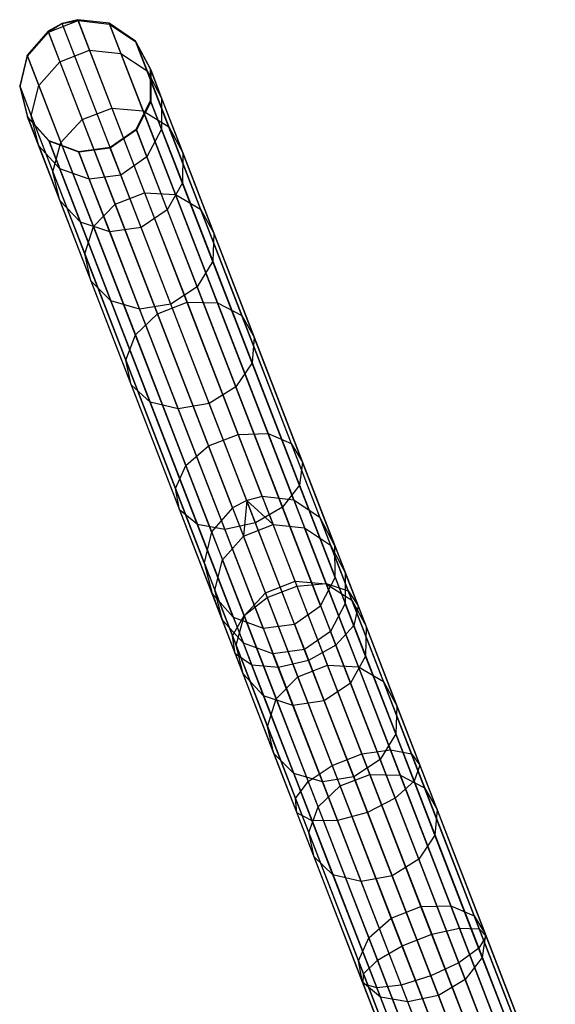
# Model space of a CAD drawing. Extents: x -91 to 92, y -91 to 92.
# Tile 159 of 256: x -33.48 to -25.41, y 71 to 85.81. Entities that reach past the tile are written whole.
import ezdxf

# ---------------------------------------------------------------- set-up
doc = ezdxf.new("R2010")
doc.units = 0
doc.header["$LTSCALE"] = 25.4
doc.layers.get('0').update_dxf_attribs({"linetype": 'CONTINUOUS'})

# ---------------------------------------------------------------- blocks, each defined once
blk = doc.blocks.new('NL2500012258_STL_2')
at = {"color": 0}
for p, q in [((59.198, 85.194, 45.838), (59.644, 85.367, 45.838)), ((59.198, 85.194, 45.838), (59.644, 85.367, 45.838)), ((59.639, 85.381, 48.963), (59.405, 85.322, 48.965)), ((59.639, 85.381, 48.963), (59.405, 85.322, 48.965)), ((59.405, 85.322, 48.965), (59.644, 85.367, 45.838)), ((59.405, 85.322, 48.965), (59.644, 85.367, 45.838)), ((62.417, 78.209, 158.963), (59.639, 85.381, 48.963)), ((60.114, 85.327, 48.947), (59.639, 85.381, 48.963)), ((62.417, 78.209, 158.963), (59.639, 85.381, 48.963)), ((59.639, 85.381, 48.963), (59.644, 85.367, 45.838)), ((59.639, 85.381, 48.963), (59.644, 85.367, 45.838)), ((60.114, 85.327, 48.947), (59.639, 85.381, 48.963)), ((59.644, 85.367, 45.838), (59.817, 84.921, 42.75)), ((59.644, 85.367, 45.838), (59.817, 84.921, 42.75)), ((59.644, 85.367, 45.838), (60.119, 85.314, 45.856)), ((59.644, 85.367, 45.838), (60.119, 85.314, 45.856)), ((62.893, 78.155, 158.947), (60.114, 85.327, 48.947)), ((60.509, 85.059, 48.92), (60.114, 85.327, 48.947)), ((62.893, 78.155, 158.947), (60.114, 85.327, 48.947)), ((60.114, 85.327, 48.947), (60.119, 85.314, 45.856)), ((60.114, 85.327, 48.947), (60.119, 85.314, 45.856)), ((60.509, 85.059, 48.92), (60.114, 85.327, 48.947)), ((59.192, 85.208, 48.963), (58.877, 84.848, 48.947)), ((59.192, 85.208, 48.963), (58.877, 84.848, 48.947)), ((58.882, 84.834, 45.856), (59.198, 85.194, 45.838)), ((58.882, 84.834, 45.856), (59.198, 85.194, 45.838)), ((59.405, 85.322, 48.965), (59.192, 85.208, 48.963)), ((59.405, 85.322, 48.965), (59.192, 85.208, 48.963)), ((61.971, 78.036, 158.963), (59.192, 85.208, 48.963)), ((61.971, 78.036, 158.963), (59.192, 85.208, 48.963)), ((59.192, 85.208, 48.963), (59.198, 85.194, 45.838)), ((59.192, 85.208, 48.963), (59.198, 85.194, 45.838)), ((59.405, 85.322, 48.965), (59.198, 85.194, 45.838)), ((59.405, 85.322, 48.965), (59.198, 85.194, 45.838)), ((59.198, 85.194, 45.838), (59.371, 84.748, 42.75)), ((59.198, 85.194, 45.838), (59.371, 84.748, 42.75)), ((62.184, 78.149, 158.965), (59.405, 85.322, 48.965)), ((62.184, 78.149, 158.965), (59.405, 85.322, 48.965)), ((60.119, 85.314, 45.856), (60.29, 84.872, 42.801)), ((60.119, 85.314, 45.856), (60.29, 84.872, 42.801)), ((60.119, 85.314, 45.856), (60.515, 85.046, 45.887)), ((60.119, 85.314, 45.856), (60.515, 85.046, 45.887)), ((63.288, 77.887, 158.92), (60.509, 85.059, 48.92)), ((60.734, 84.638, 48.887), (60.509, 85.059, 48.92)), ((63.288, 77.887, 158.92), (60.509, 85.059, 48.92)), ((60.509, 85.059, 48.92), (60.515, 85.046, 45.887)), ((60.509, 85.059, 48.92), (60.515, 85.046, 45.887)), ((60.734, 84.638, 48.887), (60.509, 85.059, 48.92)), ((60.515, 85.046, 45.887), (60.683, 84.612, 42.89)), ((60.515, 85.046, 45.887), (60.683, 84.612, 42.89)), ((60.515, 85.046, 45.887), (60.739, 84.625, 45.925)), ((60.515, 85.046, 45.887), (60.739, 84.625, 45.925)), ((59.371, 84.748, 42.75), (59.817, 84.921, 42.75)), ((59.371, 84.748, 42.75), (59.817, 84.921, 42.75)), ((59.817, 84.921, 42.75), (60.154, 84.051, 39.768)), ((59.817, 84.921, 42.75), (60.154, 84.051, 39.768)), ((59.817, 84.921, 42.75), (60.29, 84.872, 42.801)), ((59.817, 84.921, 42.75), (60.29, 84.872, 42.801)), ((58.877, 84.848, 48.947), (58.766, 84.384, 48.92)), ((58.877, 84.848, 48.947), (58.766, 84.384, 48.92)), ((58.771, 84.37, 45.887), (58.882, 84.834, 45.856)), ((58.771, 84.37, 45.887), (58.882, 84.834, 45.856)), ((61.656, 77.676, 158.947), (58.877, 84.848, 48.947)), ((61.656, 77.676, 158.947), (58.877, 84.848, 48.947)), ((58.877, 84.848, 48.947), (58.882, 84.834, 45.856)), ((58.877, 84.848, 48.947), (58.882, 84.834, 45.856)), ((58.882, 84.834, 45.856), (59.054, 84.393, 42.801)), ((58.882, 84.834, 45.856), (59.054, 84.393, 42.801)), ((59.054, 84.393, 42.801), (59.371, 84.748, 42.75)), ((59.054, 84.393, 42.801), (59.371, 84.748, 42.75)), ((59.371, 84.748, 42.75), (59.708, 83.878, 39.768)), ((59.371, 84.748, 42.75), (59.708, 83.878, 39.768)), ((60.29, 84.872, 42.801), (60.624, 84.011, 39.85)), ((60.29, 84.872, 42.801), (60.624, 84.011, 39.85)), ((60.29, 84.872, 42.801), (60.683, 84.612, 42.89)), ((60.29, 84.872, 42.801), (60.683, 84.612, 42.89)), ((60.683, 84.612, 42.89), (61.009, 83.768, 39.995)), ((60.683, 84.612, 42.89), (61.009, 83.768, 39.995)), ((60.683, 84.612, 42.89), (60.903, 84.201, 42.997)), ((60.683, 84.612, 42.89), (60.903, 84.201, 42.997)), ((63.513, 77.465, 158.887), (60.734, 84.638, 48.887)), ((60.737, 84.16, 48.856), (60.734, 84.638, 48.887)), ((63.513, 77.465, 158.887), (60.734, 84.638, 48.887)), ((60.734, 84.638, 48.887), (60.739, 84.625, 45.925)), ((60.734, 84.638, 48.887), (60.739, 84.625, 45.925)), ((60.737, 84.16, 48.856), (60.734, 84.638, 48.887)), ((60.739, 84.625, 45.925), (60.903, 84.201, 42.997)), ((60.739, 84.625, 45.925), (60.903, 84.201, 42.997)), ((60.739, 84.625, 45.925), (60.742, 84.148, 45.96)), ((60.739, 84.625, 45.925), (60.742, 84.148, 45.96)), ((61.544, 77.211, 158.92), (58.766, 84.384, 48.92)), ((58.766, 84.384, 48.92), (58.883, 83.921, 48.887)), ((61.544, 77.211, 158.92), (58.766, 84.384, 48.92)), ((58.766, 84.384, 48.92), (58.883, 83.921, 48.887)), ((58.766, 84.384, 48.92), (58.771, 84.37, 45.887)), ((58.766, 84.384, 48.92), (58.771, 84.37, 45.887)), ((58.888, 83.908, 45.925), (58.771, 84.37, 45.887)), ((58.771, 84.37, 45.887), (58.939, 83.937, 42.89)), ((58.771, 84.37, 45.887), (58.939, 83.937, 42.89)), ((58.888, 83.908, 45.925), (58.771, 84.37, 45.887)), ((58.939, 83.937, 42.89), (59.054, 84.393, 42.801)), ((58.939, 83.937, 42.89), (59.054, 84.393, 42.801)), ((59.054, 84.393, 42.801), (59.387, 83.532, 39.85)), ((59.054, 84.393, 42.801), (59.387, 83.532, 39.85)), ((60.518, 83.736, 48.833), (60.737, 84.16, 48.856)), ((60.518, 83.736, 48.833), (60.737, 84.16, 48.856)), ((60.742, 84.148, 45.96), (60.523, 83.723, 45.985)), ((60.742, 84.148, 45.96), (60.523, 83.723, 45.985)), ((63.516, 76.988, 158.856), (60.737, 84.16, 48.856)), ((63.516, 76.988, 158.856), (60.737, 84.16, 48.856)), ((60.737, 84.16, 48.856), (60.742, 84.148, 45.96)), ((60.737, 84.16, 48.856), (60.742, 84.148, 45.96)), ((60.742, 84.148, 45.96), (60.903, 83.734, 43.099)), ((60.742, 84.148, 45.96), (60.903, 83.734, 43.099)), ((60.903, 84.201, 42.997), (61.223, 83.377, 40.17)), ((60.903, 84.201, 42.997), (61.223, 83.377, 40.17)), ((60.903, 84.201, 42.997), (60.903, 83.734, 43.099)), ((60.903, 84.201, 42.997), (60.903, 83.734, 43.099)), ((59.708, 83.878, 39.768), (60.154, 84.051, 39.768)), ((59.708, 83.878, 39.768), (60.154, 84.051, 39.768)), ((60.154, 84.051, 39.768), (60.647, 82.778, 36.957)), ((60.154, 84.051, 39.768), (60.647, 82.778, 36.957)), ((60.154, 84.051, 39.768), (60.624, 84.011, 39.85)), ((60.154, 84.051, 39.768), (60.624, 84.011, 39.85)), ((60.624, 84.011, 39.85), (61.112, 82.752, 37.069)), ((60.624, 84.011, 39.85), (61.112, 82.752, 37.069)), ((60.624, 84.011, 39.85), (61.009, 83.768, 39.995)), ((60.624, 84.011, 39.85), (61.009, 83.768, 39.995)), ((61.662, 76.748, 158.887), (58.883, 83.921, 48.887)), ((58.883, 83.921, 48.887), (59.203, 83.566, 48.856)), ((61.662, 76.748, 158.887), (58.883, 83.921, 48.887)), ((58.883, 83.921, 48.887), (59.203, 83.566, 48.856)), ((58.883, 83.921, 48.887), (58.888, 83.908, 45.925)), ((58.883, 83.921, 48.887), (58.888, 83.908, 45.925)), ((59.208, 83.553, 45.96), (58.888, 83.908, 45.925)), ((58.888, 83.908, 45.925), (59.052, 83.484, 42.997)), ((58.888, 83.908, 45.925), (59.052, 83.484, 42.997)), ((59.208, 83.553, 45.96), (58.888, 83.908, 45.925)), ((59.052, 83.484, 42.997), (58.939, 83.937, 42.89)), ((58.939, 83.937, 42.89), (59.266, 83.093, 39.995)), ((58.939, 83.937, 42.89), (59.266, 83.093, 39.995)), ((59.052, 83.484, 42.997), (58.939, 83.937, 42.89)), ((59.387, 83.532, 39.85), (59.708, 83.878, 39.768)), ((59.387, 83.532, 39.85), (59.708, 83.878, 39.768)), ((59.708, 83.878, 39.768), (60.201, 82.605, 36.957)), ((59.708, 83.878, 39.768), (60.201, 82.605, 36.957)), ((60.126, 83.461, 48.825), (60.518, 83.736, 48.833)), ((60.126, 83.461, 48.825), (60.518, 83.736, 48.833)), ((60.523, 83.723, 45.985), (60.13, 83.449, 45.994)), ((60.523, 83.723, 45.985), (60.13, 83.449, 45.994)), ((63.296, 76.563, 158.833), (60.518, 83.736, 48.833)), ((63.296, 76.563, 158.833), (60.518, 83.736, 48.833)), ((60.518, 83.736, 48.833), (60.523, 83.723, 45.985)), ((60.518, 83.736, 48.833), (60.523, 83.723, 45.985)), ((60.523, 83.723, 45.985), (60.68, 83.316, 43.171)), ((60.523, 83.723, 45.985), (60.68, 83.316, 43.171)), ((60.903, 83.734, 43.099), (60.68, 83.316, 43.171)), ((60.903, 83.734, 43.099), (60.68, 83.316, 43.171)), ((60.903, 83.734, 43.099), (61.215, 82.928, 40.335)), ((60.903, 83.734, 43.099), (61.215, 82.928, 40.335)), ((61.009, 83.768, 39.995), (61.488, 82.532, 37.267)), ((61.009, 83.768, 39.995), (61.488, 82.532, 37.267)), ((61.009, 83.768, 39.995), (61.223, 83.377, 40.17)), ((61.009, 83.768, 39.995), (61.223, 83.377, 40.17)), ((61.981, 76.393, 158.856), (59.203, 83.566, 48.856)), ((59.203, 83.566, 48.856), (59.651, 83.4, 48.833)), ((61.981, 76.393, 158.856), (59.203, 83.566, 48.856)), ((59.203, 83.566, 48.856), (59.651, 83.4, 48.833)), ((59.203, 83.566, 48.856), (59.208, 83.553, 45.96)), ((59.203, 83.566, 48.856), (59.208, 83.553, 45.96)), ((59.656, 83.387, 45.985), (59.208, 83.553, 45.96)), ((59.208, 83.553, 45.96), (59.368, 83.139, 43.099)), ((59.208, 83.553, 45.96), (59.368, 83.139, 43.099)), ((59.656, 83.387, 45.985), (59.208, 83.553, 45.96)), ((59.368, 83.139, 43.099), (59.052, 83.484, 42.997)), ((59.052, 83.484, 42.997), (59.371, 82.66, 40.17)), ((59.052, 83.484, 42.997), (59.371, 82.66, 40.17)), ((59.368, 83.139, 43.099), (59.052, 83.484, 42.997)), ((59.266, 83.093, 39.995), (59.387, 83.532, 39.85)), ((59.266, 83.093, 39.995), (59.387, 83.532, 39.85)), ((59.387, 83.532, 39.85), (59.875, 82.272, 37.069)), ((59.387, 83.532, 39.85), (59.875, 82.272, 37.069)), ((59.651, 83.4, 48.833), (60.126, 83.461, 48.825)), ((59.651, 83.4, 48.833), (60.126, 83.461, 48.825)), ((60.13, 83.449, 45.994), (59.656, 83.387, 45.985)), ((60.13, 83.449, 45.994), (59.656, 83.387, 45.985)), ((62.904, 76.289, 158.825), (60.126, 83.461, 48.825)), ((62.904, 76.289, 158.825), (60.126, 83.461, 48.825)), ((60.126, 83.461, 48.825), (60.13, 83.449, 45.994)), ((60.126, 83.461, 48.825), (60.13, 83.449, 45.994)), ((60.287, 83.044, 43.197), (60.13, 83.449, 45.994)), ((60.287, 83.044, 43.197), (60.13, 83.449, 45.994)), ((62.43, 76.227, 158.833), (59.651, 83.4, 48.833)), ((62.43, 76.227, 158.833), (59.651, 83.4, 48.833)), ((59.651, 83.4, 48.833), (59.656, 83.387, 45.985)), ((59.651, 83.4, 48.833), (59.656, 83.387, 45.985)), ((59.656, 83.387, 45.985), (59.814, 82.98, 43.171)), ((59.656, 83.387, 45.985), (59.814, 82.98, 43.171)), ((60.68, 83.316, 43.171), (60.287, 83.044, 43.197)), ((60.68, 83.316, 43.171), (60.287, 83.044, 43.197)), ((60.68, 83.316, 43.171), (60.987, 82.523, 40.452)), ((60.68, 83.316, 43.171), (60.987, 82.523, 40.452)), ((61.223, 83.377, 40.17), (61.215, 82.928, 40.335)), ((61.223, 83.377, 40.17), (61.215, 82.928, 40.335)), ((61.223, 83.377, 40.17), (61.69, 82.17, 37.506)), ((61.223, 83.377, 40.17), (61.69, 82.17, 37.506)), ((59.814, 82.98, 43.171), (59.368, 83.139, 43.099)), ((59.368, 83.139, 43.099), (59.68, 82.333, 40.335)), ((59.368, 83.139, 43.099), (59.68, 82.333, 40.335)), ((59.814, 82.98, 43.171), (59.368, 83.139, 43.099)), ((59.371, 82.66, 40.17), (59.266, 83.093, 39.995)), ((59.266, 83.093, 39.995), (59.744, 81.857, 37.267)), ((59.266, 83.093, 39.995), (59.744, 81.857, 37.267)), ((59.371, 82.66, 40.17), (59.266, 83.093, 39.995)), ((60.287, 83.044, 43.197), (59.814, 82.98, 43.171)), ((60.287, 83.044, 43.197), (59.814, 82.98, 43.171)), ((59.814, 82.98, 43.171), (60.121, 82.188, 40.452)), ((59.814, 82.98, 43.171), (60.121, 82.188, 40.452)), ((60.592, 82.256, 40.494), (60.287, 83.044, 43.197)), ((60.592, 82.256, 40.494), (60.287, 83.044, 43.197)), ((61.215, 82.928, 40.335), (60.987, 82.523, 40.452)), ((61.215, 82.928, 40.335), (60.987, 82.523, 40.452)), ((61.215, 82.928, 40.335), (61.672, 81.748, 37.731)), ((61.215, 82.928, 40.335), (61.672, 81.748, 37.731)), ((60.201, 82.605, 36.957), (60.647, 82.778, 36.957)), ((60.201, 82.605, 36.957), (60.647, 82.778, 36.957)), ((60.647, 82.778, 36.957), (61.286, 81.129, 34.38)), ((60.647, 82.778, 36.957), (61.286, 81.129, 34.38)), ((60.647, 82.778, 36.957), (61.112, 82.752, 37.069)), ((60.647, 82.778, 36.957), (61.112, 82.752, 37.069)), ((61.112, 82.752, 37.069), (61.744, 81.121, 34.519)), ((61.112, 82.752, 37.069), (61.744, 81.121, 34.519)), ((61.112, 82.752, 37.069), (61.488, 82.532, 37.267)), ((61.112, 82.752, 37.069), (61.488, 82.532, 37.267)), ((59.68, 82.333, 40.335), (59.371, 82.66, 40.17)), ((59.371, 82.66, 40.17), (59.839, 81.453, 37.506)), ((59.371, 82.66, 40.17), (59.839, 81.453, 37.506)), ((59.68, 82.333, 40.335), (59.371, 82.66, 40.17)), ((59.875, 82.272, 37.069), (60.201, 82.605, 36.957)), ((59.875, 82.272, 37.069), (60.201, 82.605, 36.957)), ((60.201, 82.605, 36.957), (60.839, 80.956, 34.38)), ((60.201, 82.605, 36.957), (60.839, 80.956, 34.38)), ((60.987, 82.523, 40.452), (60.592, 82.256, 40.494)), ((60.987, 82.523, 40.452), (60.592, 82.256, 40.494)), ((60.987, 82.523, 40.452), (61.437, 81.363, 37.89)), ((60.987, 82.523, 40.452), (61.437, 81.363, 37.89)), ((61.488, 82.532, 37.267), (62.108, 80.932, 34.766)), ((61.488, 82.532, 37.267), (62.108, 80.932, 34.766)), ((61.488, 82.532, 37.267), (61.69, 82.17, 37.506)), ((61.488, 82.532, 37.267), (61.69, 82.17, 37.506)), ((60.121, 82.188, 40.452), (59.68, 82.333, 40.335)), ((59.68, 82.333, 40.335), (60.137, 81.154, 37.731)), ((59.68, 82.333, 40.335), (60.137, 81.154, 37.731)), ((60.121, 82.188, 40.452), (59.68, 82.333, 40.335)), ((59.744, 81.857, 37.267), (59.875, 82.272, 37.069)), ((59.744, 81.857, 37.267), (59.875, 82.272, 37.069)), ((59.875, 82.272, 37.069), (60.507, 80.641, 34.519)), ((59.875, 82.272, 37.069), (60.507, 80.641, 34.519)), ((60.592, 82.256, 40.494), (60.121, 82.188, 40.452)), ((60.592, 82.256, 40.494), (60.121, 82.188, 40.452)), ((61.039, 81.103, 37.948), (60.592, 82.256, 40.494)), ((61.039, 81.103, 37.948), (60.592, 82.256, 40.494)), ((60.121, 82.188, 40.452), (60.57, 81.027, 37.89)), ((60.121, 82.188, 40.452), (60.57, 81.027, 37.89)), ((61.69, 82.17, 37.506), (61.672, 81.748, 37.731)), ((61.69, 82.17, 37.506), (61.672, 81.748, 37.731)), ((61.69, 82.17, 37.506), (62.296, 80.607, 35.063)), ((61.69, 82.17, 37.506), (62.296, 80.607, 35.063)), ((59.839, 81.453, 37.506), (59.744, 81.857, 37.267)), ((59.744, 81.857, 37.267), (60.364, 80.257, 34.766)), ((59.744, 81.857, 37.267), (60.364, 80.257, 34.766)), ((59.839, 81.453, 37.506), (59.744, 81.857, 37.267)), ((61.672, 81.748, 37.731), (61.437, 81.363, 37.89)), ((61.672, 81.748, 37.731), (61.437, 81.363, 37.89)), ((61.672, 81.748, 37.731), (62.264, 80.221, 35.343)), ((61.672, 81.748, 37.731), (62.264, 80.221, 35.343)), ((60.137, 81.154, 37.731), (59.839, 81.453, 37.506)), ((59.839, 81.453, 37.506), (60.444, 79.89, 35.063)), ((59.839, 81.453, 37.506), (60.444, 79.89, 35.063)), ((60.137, 81.154, 37.731), (59.839, 81.453, 37.506)), ((61.437, 81.363, 37.89), (61.039, 81.103, 37.948)), ((61.437, 81.363, 37.89), (61.039, 81.103, 37.948)), ((61.437, 81.363, 37.89), (62.019, 79.86, 35.542)), ((61.437, 81.363, 37.89), (62.019, 79.86, 35.542)), ((60.57, 81.027, 37.89), (60.137, 81.154, 37.731)), ((60.137, 81.154, 37.731), (60.729, 79.626, 35.343)), ((60.137, 81.154, 37.731), (60.729, 79.626, 35.343)), ((60.57, 81.027, 37.89), (60.137, 81.154, 37.731)), ((61.039, 81.103, 37.948), (60.57, 81.027, 37.89)), ((61.039, 81.103, 37.948), (60.57, 81.027, 37.89)), ((60.839, 80.956, 34.38), (61.286, 81.129, 34.38)), ((60.839, 80.956, 34.38), (61.286, 81.129, 34.38)), ((61.618, 79.609, 35.613), (61.039, 81.103, 37.948)), ((61.618, 79.609, 35.613), (61.039, 81.103, 37.948)), ((61.286, 81.129, 34.38), (62.056, 79.142, 32.095)), ((61.286, 81.129, 34.38), (62.056, 79.142, 32.095)), ((61.286, 81.129, 34.38), (61.744, 81.121, 34.519)), ((61.286, 81.129, 34.38), (61.744, 81.121, 34.519)), ((61.744, 81.121, 34.519), (62.505, 79.154, 32.258)), ((61.744, 81.121, 34.519), (62.505, 79.154, 32.258)), ((61.744, 81.121, 34.519), (62.108, 80.932, 34.766)), ((61.744, 81.121, 34.519), (62.108, 80.932, 34.766)), ((60.507, 80.641, 34.519), (60.839, 80.956, 34.38)), ((60.507, 80.641, 34.519), (60.839, 80.956, 34.38)), ((60.57, 81.027, 37.89), (61.152, 79.525, 35.542)), ((60.57, 81.027, 37.89), (61.152, 79.525, 35.542)), ((60.839, 80.956, 34.38), (61.609, 78.969, 32.095)), ((60.839, 80.956, 34.38), (61.609, 78.969, 32.095)), ((62.108, 80.932, 34.766), (62.855, 79.003, 32.548)), ((62.108, 80.932, 34.766), (62.855, 79.003, 32.548)), ((62.108, 80.932, 34.766), (62.296, 80.607, 35.063)), ((62.108, 80.932, 34.766), (62.296, 80.607, 35.063)), ((60.364, 80.257, 34.766), (60.507, 80.641, 34.519)), ((60.364, 80.257, 34.766), (60.507, 80.641, 34.519)), ((60.507, 80.641, 34.519), (61.269, 78.675, 32.258)), ((60.507, 80.641, 34.519), (61.269, 78.675, 32.258)), ((62.296, 80.607, 35.063), (62.264, 80.221, 35.343)), ((62.296, 80.607, 35.063), (62.264, 80.221, 35.343)), ((62.296, 80.607, 35.063), (63.026, 78.724, 32.897)), ((62.296, 80.607, 35.063), (63.026, 78.724, 32.897)), ((60.444, 79.89, 35.063), (60.364, 80.257, 34.766)), ((60.364, 80.257, 34.766), (61.112, 78.328, 32.548)), ((60.364, 80.257, 34.766), (61.112, 78.328, 32.548)), ((60.444, 79.89, 35.063), (60.364, 80.257, 34.766)), ((62.264, 80.221, 35.343), (62.019, 79.86, 35.542)), ((62.264, 80.221, 35.343), (62.019, 79.86, 35.542)), ((62.264, 80.221, 35.343), (62.977, 78.379, 33.225)), ((62.264, 80.221, 35.343), (62.977, 78.379, 33.225)), ((60.729, 79.626, 35.343), (60.444, 79.89, 35.063)), ((60.444, 79.89, 35.063), (61.174, 78.006, 32.897)), ((60.444, 79.89, 35.063), (61.174, 78.006, 32.897)), ((60.729, 79.626, 35.343), (60.444, 79.89, 35.063)), ((62.019, 79.86, 35.542), (61.618, 79.609, 35.613)), ((62.019, 79.86, 35.542), (61.618, 79.609, 35.613)), ((62.019, 79.86, 35.542), (62.721, 78.049, 33.459)), ((62.019, 79.86, 35.542), (62.721, 78.049, 33.459)), ((61.152, 79.525, 35.542), (60.729, 79.626, 35.343)), ((60.729, 79.626, 35.343), (61.442, 77.785, 33.225)), ((60.729, 79.626, 35.343), (61.442, 77.785, 33.225)), ((61.152, 79.525, 35.542), (60.729, 79.626, 35.343)), ((61.618, 79.609, 35.613), (61.152, 79.525, 35.542)), ((61.618, 79.609, 35.613), (61.152, 79.525, 35.542)), ((62.315, 77.809, 33.543), (61.618, 79.609, 35.613)), ((62.315, 77.809, 33.543), (61.618, 79.609, 35.613)), ((61.152, 79.525, 35.542), (61.854, 77.713, 33.459)), ((61.152, 79.525, 35.542), (61.854, 77.713, 33.459)), ((61.609, 78.969, 32.095), (62.056, 79.142, 32.095)), ((61.609, 78.969, 32.095), (62.056, 79.142, 32.095)), ((62.056, 79.142, 32.095), (62.505, 79.154, 32.258)), ((62.056, 79.142, 32.095), (62.505, 79.154, 32.258)), ((62.056, 79.142, 32.095), (62.94, 76.86, 30.152)), ((62.056, 79.142, 32.095), (62.94, 76.86, 30.152)), ((62.505, 79.154, 32.258), (63.38, 76.897, 30.336)), ((62.505, 79.154, 32.258), (63.38, 76.897, 30.336)), ((62.505, 79.154, 32.258), (62.855, 79.003, 32.548)), ((62.505, 79.154, 32.258), (62.855, 79.003, 32.548)), ((61.269, 78.675, 32.258), (61.609, 78.969, 32.095)), ((61.269, 78.675, 32.258), (61.609, 78.969, 32.095)), ((61.609, 78.969, 32.095), (62.493, 76.687, 30.152)), ((61.609, 78.969, 32.095), (62.493, 76.687, 30.152)), ((62.855, 79.003, 32.548), (63.713, 76.789, 30.661)), ((62.855, 79.003, 32.548), (63.713, 76.789, 30.661)), ((62.855, 79.003, 32.548), (63.026, 78.724, 32.897)), ((62.855, 79.003, 32.548), (63.026, 78.724, 32.897)), ((61.112, 78.328, 32.548), (61.269, 78.675, 32.258)), ((61.112, 78.328, 32.548), (61.269, 78.675, 32.258)), ((61.269, 78.675, 32.258), (62.143, 76.418, 30.336)), ((61.269, 78.675, 32.258), (62.143, 76.418, 30.336)), ((63.026, 78.724, 32.897), (62.977, 78.379, 33.225)), ((63.026, 78.724, 32.897), (62.977, 78.379, 33.225)), ((63.026, 78.724, 32.897), (63.864, 76.561, 31.055)), ((63.026, 78.724, 32.897), (63.864, 76.561, 31.055)), ((62.977, 78.379, 33.225), (62.721, 78.049, 33.459)), ((62.977, 78.379, 33.225), (62.721, 78.049, 33.459)), ((62.977, 78.379, 33.225), (63.796, 76.265, 31.425)), ((62.977, 78.379, 33.225), (63.796, 76.265, 31.425)), ((61.174, 78.006, 32.897), (61.112, 78.328, 32.548)), ((61.112, 78.328, 32.548), (61.97, 76.113, 30.661)), ((61.112, 78.328, 32.548), (61.97, 76.113, 30.661)), ((61.174, 78.006, 32.897), (61.112, 78.328, 32.548)), ((62.184, 78.149, 158.965), (61.971, 78.036, 158.963)), ((62.184, 78.149, 158.965), (61.971, 78.036, 158.963)), ((62.184, 78.149, 158.965), (62.135, 77.612, 162.075)), ((62.184, 78.149, 158.965), (62.135, 77.612, 162.075)), ((62.417, 78.209, 158.963), (62.184, 78.149, 158.965)), ((62.417, 78.209, 158.963), (62.184, 78.149, 158.965)), ((62.184, 78.149, 158.965), (62.581, 77.785, 162.075)), ((62.184, 78.149, 158.965), (62.581, 77.785, 162.075)), ((62.417, 78.209, 158.963), (62.581, 77.785, 162.075)), ((62.893, 78.155, 158.947), (62.417, 78.209, 158.963)), ((62.417, 78.209, 158.963), (62.581, 77.785, 162.075)), ((62.893, 78.155, 158.947), (62.417, 78.209, 158.963)), ((62.893, 78.155, 158.947), (63.055, 77.736, 162.026)), ((63.288, 77.887, 158.92), (62.893, 78.155, 158.947)), ((62.893, 78.155, 158.947), (63.055, 77.736, 162.026)), ((63.288, 77.887, 158.92), (62.893, 78.155, 158.947)), ((61.442, 77.785, 33.225), (61.174, 78.006, 32.897)), ((61.174, 78.006, 32.897), (62.012, 75.843, 31.055)), ((61.174, 78.006, 32.897), (62.012, 75.843, 31.055)), ((61.442, 77.785, 33.225), (61.174, 78.006, 32.897)), ((61.971, 78.036, 158.963), (61.656, 77.676, 158.947)), ((61.971, 78.036, 158.963), (61.656, 77.676, 158.947)), ((61.971, 78.036, 158.963), (62.135, 77.612, 162.075)), ((61.971, 78.036, 158.963), (62.135, 77.612, 162.075)), ((62.721, 78.049, 33.459), (62.315, 77.809, 33.543)), ((62.721, 78.049, 33.459), (62.315, 77.809, 33.543)), ((62.721, 78.049, 33.459), (63.526, 75.969, 31.687)), ((62.721, 78.049, 33.459), (63.526, 75.969, 31.687)), ((61.854, 77.713, 33.459), (61.442, 77.785, 33.225)), ((61.442, 77.785, 33.225), (62.261, 75.67, 31.425)), ((61.442, 77.785, 33.225), (62.261, 75.67, 31.425)), ((61.854, 77.713, 33.459), (61.442, 77.785, 33.225)), ((62.315, 77.809, 33.543), (61.854, 77.713, 33.459)), ((62.315, 77.809, 33.543), (61.854, 77.713, 33.459)), ((62.135, 77.612, 162.075), (62.581, 77.785, 162.075)), ((62.135, 77.612, 162.075), (62.581, 77.785, 162.075)), ((63.116, 75.741, 31.782), (62.315, 77.809, 33.543)), ((63.116, 75.741, 31.782), (62.315, 77.809, 33.543)), ((62.581, 77.785, 162.075), (63.055, 77.736, 162.026)), ((62.911, 76.933, 165.084), (62.581, 77.785, 162.075)), ((62.911, 76.933, 165.084), (62.581, 77.785, 162.075)), ((62.581, 77.785, 162.075), (63.055, 77.736, 162.026)), ((63.513, 77.465, 158.887), (63.288, 77.887, 158.92)), ((63.288, 77.887, 158.92), (63.447, 77.476, 161.94)), ((63.288, 77.887, 158.92), (63.447, 77.476, 161.94)), ((63.513, 77.465, 158.887), (63.288, 77.887, 158.92)), ((61.656, 77.676, 158.947), (61.544, 77.211, 158.92)), ((61.656, 77.676, 158.947), (61.544, 77.211, 158.92)), ((61.656, 77.676, 158.947), (61.818, 77.257, 162.026)), ((61.656, 77.676, 158.947), (61.818, 77.257, 162.026)), ((61.854, 77.713, 33.459), (62.66, 75.633, 31.687)), ((61.854, 77.713, 33.459), (62.66, 75.633, 31.687)), ((63.055, 77.736, 162.026), (63.447, 77.476, 161.94)), ((63.382, 76.893, 165.003), (63.055, 77.736, 162.026)), ((63.382, 76.893, 165.003), (63.055, 77.736, 162.026)), ((63.055, 77.736, 162.026), (63.447, 77.476, 161.94)), ((61.818, 77.257, 162.026), (62.135, 77.612, 162.075)), ((61.818, 77.257, 162.026), (62.135, 77.612, 162.075)), ((62.465, 76.76, 165.084), (62.135, 77.612, 162.075)), ((62.465, 76.76, 165.084), (62.135, 77.612, 162.075)), ((63.447, 77.476, 161.94), (63.668, 77.064, 161.837)), ((63.768, 76.648, 164.861), (63.447, 77.476, 161.94)), ((63.768, 76.648, 164.861), (63.447, 77.476, 161.94)), ((63.447, 77.476, 161.94), (63.668, 77.064, 161.837)), ((63.516, 76.988, 158.856), (63.513, 77.465, 158.887)), ((63.513, 77.465, 158.887), (63.668, 77.064, 161.837)), ((63.513, 77.465, 158.887), (63.668, 77.064, 161.837)), ((63.516, 76.988, 158.856), (63.513, 77.465, 158.887)), ((61.544, 77.211, 158.92), (61.703, 76.8, 161.94)), ((61.544, 77.211, 158.92), (61.703, 76.8, 161.94)), ((61.544, 77.211, 158.92), (61.662, 76.748, 158.887)), ((61.544, 77.211, 158.92), (61.662, 76.748, 158.887)), ((61.703, 76.8, 161.94), (61.818, 77.257, 162.026)), ((61.703, 76.8, 161.94), (61.818, 77.257, 162.026)), ((62.145, 76.413, 165.003), (61.818, 77.257, 162.026)), ((62.145, 76.413, 165.003), (61.818, 77.257, 162.026)), ((63.668, 77.064, 161.837), (63.668, 76.596, 161.739)), ((63.982, 76.256, 164.689), (63.668, 77.064, 161.837)), ((63.982, 76.256, 164.689), (63.668, 77.064, 161.837)), ((63.668, 77.064, 161.837), (63.668, 76.596, 161.739)), ((62.465, 76.76, 165.084), (62.911, 76.933, 165.084)), ((62.465, 76.76, 165.084), (62.911, 76.933, 165.084)), ((62.911, 76.933, 165.084), (63.382, 76.893, 165.003)), ((63.4, 75.67, 167.922), (62.911, 76.933, 165.084)), ((63.4, 75.67, 167.922), (62.911, 76.933, 165.084)), ((62.911, 76.933, 165.084), (63.382, 76.893, 165.003)), ((62.94, 76.86, 30.152), (63.38, 76.897, 30.336)), ((62.94, 76.86, 30.152), (63.38, 76.897, 30.336)), ((63.296, 76.563, 158.833), (63.516, 76.988, 158.856)), ((63.296, 76.563, 158.833), (63.516, 76.988, 158.856)), ((63.38, 76.897, 30.336), (64.348, 74.398, 28.794)), ((63.38, 76.897, 30.336), (64.348, 74.398, 28.794)), ((63.38, 76.897, 30.336), (63.713, 76.789, 30.661)), ((63.38, 76.897, 30.336), (63.713, 76.789, 30.661)), ((63.382, 76.893, 165.003), (63.768, 76.648, 164.861)), ((63.865, 75.644, 167.811), (63.382, 76.893, 165.003)), ((63.865, 75.644, 167.811), (63.382, 76.893, 165.003)), ((63.382, 76.893, 165.003), (63.768, 76.648, 164.861)), ((63.516, 76.988, 158.856), (63.668, 76.596, 161.739)), ((63.516, 76.988, 158.856), (63.668, 76.596, 161.739)), ((61.662, 76.748, 158.887), (61.817, 76.347, 161.837)), ((61.662, 76.748, 158.887), (61.817, 76.347, 161.837)), ((61.662, 76.748, 158.887), (61.981, 76.393, 158.856)), ((61.662, 76.748, 158.887), (61.981, 76.393, 158.856)), ((61.817, 76.347, 161.837), (61.703, 76.8, 161.94)), ((62.024, 75.973, 164.861), (61.703, 76.8, 161.94)), ((61.817, 76.347, 161.837), (61.703, 76.8, 161.94)), ((62.024, 75.973, 164.861), (61.703, 76.8, 161.94)), ((62.145, 76.413, 165.003), (62.465, 76.76, 165.084)), ((62.145, 76.413, 165.003), (62.465, 76.76, 165.084)), ((62.954, 75.497, 167.922), (62.465, 76.76, 165.084)), ((62.954, 75.497, 167.922), (62.465, 76.76, 165.084)), ((62.493, 76.687, 30.152), (62.94, 76.86, 30.152)), ((62.493, 76.687, 30.152), (62.94, 76.86, 30.152)), ((62.94, 76.86, 30.152), (63.918, 74.334, 28.593)), ((62.94, 76.86, 30.152), (63.918, 74.334, 28.593)), ((63.713, 76.789, 30.661), (64.663, 74.337, 29.149)), ((63.713, 76.789, 30.661), (64.663, 74.337, 29.149)), ((63.713, 76.789, 30.661), (63.864, 76.561, 31.055)), ((63.713, 76.789, 30.661), (63.864, 76.561, 31.055)), ((62.143, 76.418, 30.336), (62.493, 76.687, 30.152)), ((62.143, 76.418, 30.336), (62.493, 76.687, 30.152)), ((62.493, 76.687, 30.152), (63.472, 74.162, 28.593)), ((62.493, 76.687, 30.152), (63.472, 74.162, 28.593)), ((63.668, 76.596, 161.739), (63.446, 76.177, 161.67)), ((63.668, 76.596, 161.739), (63.446, 76.177, 161.67)), ((63.974, 75.806, 164.527), (63.668, 76.596, 161.739)), ((63.974, 75.806, 164.527), (63.668, 76.596, 161.739)), ((63.768, 76.648, 164.861), (63.982, 76.256, 164.689)), ((64.242, 75.423, 167.616), (63.768, 76.648, 164.861)), ((64.242, 75.423, 167.616), (63.768, 76.648, 164.861)), ((63.768, 76.648, 164.861), (63.982, 76.256, 164.689)), ((62.904, 76.289, 158.825), (63.296, 76.563, 158.833)), ((62.904, 76.289, 158.825), (63.296, 76.563, 158.833)), ((63.296, 76.563, 158.833), (63.446, 76.177, 161.67)), ((63.296, 76.563, 158.833), (63.446, 76.177, 161.67)), ((63.864, 76.561, 31.055), (63.796, 76.265, 31.425)), ((63.864, 76.561, 31.055), (63.796, 76.265, 31.425)), ((63.864, 76.561, 31.055), (64.791, 74.166, 29.578)), ((63.864, 76.561, 31.055), (64.791, 74.166, 29.578)), ((62.133, 76.001, 161.739), (61.817, 76.347, 161.837)), ((62.13, 75.539, 164.689), (61.817, 76.347, 161.837)), ((62.133, 76.001, 161.739), (61.817, 76.347, 161.837)), ((62.13, 75.539, 164.689), (61.817, 76.347, 161.837)), ((61.97, 76.113, 30.661), (62.143, 76.418, 30.336)), ((61.97, 76.113, 30.661), (62.143, 76.418, 30.336)), ((61.981, 76.393, 158.856), (62.133, 76.001, 161.739)), ((61.981, 76.393, 158.856), (62.133, 76.001, 161.739)), ((61.981, 76.393, 158.856), (62.43, 76.227, 158.833)), ((61.981, 76.393, 158.856), (62.43, 76.227, 158.833)), ((62.024, 75.973, 164.861), (62.145, 76.413, 165.003)), ((62.024, 75.973, 164.861), (62.145, 76.413, 165.003)), ((62.143, 76.418, 30.336), (63.111, 73.919, 28.794)), ((62.143, 76.418, 30.336), (63.111, 73.919, 28.794)), ((62.629, 75.164, 167.811), (62.145, 76.413, 165.003)), ((62.629, 75.164, 167.811), (62.145, 76.413, 165.003)), ((62.43, 76.227, 158.833), (62.904, 76.289, 158.825)), ((62.43, 76.227, 158.833), (62.904, 76.289, 158.825)), ((62.43, 76.227, 158.833), (62.579, 75.842, 161.67)), ((62.43, 76.227, 158.833), (62.579, 75.842, 161.67)), ((62.904, 76.289, 158.825), (63.053, 75.905, 161.645)), ((62.904, 76.289, 158.825), (63.053, 75.905, 161.645)), ((63.446, 76.177, 161.67), (63.053, 75.905, 161.645)), ((63.446, 76.177, 161.67), (63.053, 75.905, 161.645)), ((63.747, 75.4, 164.412), (63.446, 76.177, 161.67)), ((63.747, 75.4, 164.412), (63.446, 76.177, 161.67)), ((63.796, 76.265, 31.425), (63.526, 75.969, 31.687)), ((63.796, 76.265, 31.425), (63.526, 75.969, 31.687)), ((63.796, 76.265, 31.425), (64.703, 73.924, 29.981)), ((63.796, 76.265, 31.425), (64.703, 73.924, 29.981)), ((63.982, 76.256, 164.689), (63.974, 75.806, 164.527)), ((63.982, 76.256, 164.689), (63.974, 75.806, 164.527)), ((64.445, 75.059, 167.38), (63.982, 76.256, 164.689)), ((64.445, 75.059, 167.38), (63.982, 76.256, 164.689)), ((62.012, 75.843, 31.055), (61.97, 76.113, 30.661)), ((61.97, 76.113, 30.661), (62.919, 73.662, 29.149)), ((61.97, 76.113, 30.661), (62.919, 73.662, 29.149)), ((62.012, 75.843, 31.055), (61.97, 76.113, 30.661)), ((62.579, 75.842, 161.67), (62.133, 76.001, 161.739)), ((62.439, 75.211, 164.527), (62.133, 76.001, 161.739)), ((62.579, 75.842, 161.67), (62.133, 76.001, 161.739)), ((62.439, 75.211, 164.527), (62.133, 76.001, 161.739)), ((62.13, 75.539, 164.689), (62.024, 75.973, 164.861)), ((62.499, 74.747, 167.616), (62.024, 75.973, 164.861)), ((62.13, 75.539, 164.689), (62.024, 75.973, 164.861)), ((62.499, 74.747, 167.616), (62.024, 75.973, 164.861)), ((63.053, 75.905, 161.645), (62.579, 75.842, 161.67)), ((63.053, 75.905, 161.645), (62.579, 75.842, 161.67)), ((63.053, 75.905, 161.645), (63.352, 75.133, 164.371)), ((63.053, 75.905, 161.645), (63.352, 75.133, 164.371)), ((63.526, 75.969, 31.687), (63.116, 75.741, 31.782)), ((63.526, 75.969, 31.687), (63.116, 75.741, 31.782)), ((63.526, 75.969, 31.687), (64.418, 73.667, 30.267)), ((63.526, 75.969, 31.687), (64.418, 73.667, 30.267)), ((62.261, 75.67, 31.425), (62.012, 75.843, 31.055)), ((62.012, 75.843, 31.055), (62.94, 73.449, 29.578)), ((62.012, 75.843, 31.055), (62.94, 73.449, 29.578)), ((62.261, 75.67, 31.425), (62.012, 75.843, 31.055)), ((62.88, 75.065, 164.412), (62.579, 75.842, 161.67)), ((62.88, 75.065, 164.412), (62.579, 75.842, 161.67)), ((63.116, 75.741, 31.782), (62.66, 75.633, 31.687)), ((63.116, 75.741, 31.782), (62.66, 75.633, 31.687)), ((64.003, 73.453, 30.37), (63.116, 75.741, 31.782)), ((64.003, 73.453, 30.37), (63.116, 75.741, 31.782)), ((63.974, 75.806, 164.527), (63.747, 75.4, 164.412)), ((63.974, 75.806, 164.527), (63.747, 75.4, 164.412)), ((64.427, 74.636, 167.157), (63.974, 75.806, 164.527)), ((64.427, 74.636, 167.157), (63.974, 75.806, 164.527)), ((62.66, 75.633, 31.687), (62.261, 75.67, 31.425)), ((62.261, 75.67, 31.425), (63.168, 73.33, 29.981)), ((62.261, 75.67, 31.425), (63.168, 73.33, 29.981)), ((62.66, 75.633, 31.687), (62.261, 75.67, 31.425)), ((62.66, 75.633, 31.687), (63.552, 73.331, 30.267)), ((62.66, 75.633, 31.687), (63.552, 73.331, 30.267)), ((62.954, 75.497, 167.922), (63.4, 75.67, 167.922)), ((62.954, 75.497, 167.922), (63.4, 75.67, 167.922)), ((63.4, 75.67, 167.922), (63.865, 75.644, 167.811)), ((64.037, 74.026, 170.526), (63.4, 75.67, 167.922)), ((64.037, 74.026, 170.526), (63.4, 75.67, 167.922)), ((63.4, 75.67, 167.922), (63.865, 75.644, 167.811)), ((63.865, 75.644, 167.811), (64.242, 75.423, 167.616)), ((64.496, 74.017, 170.388), (63.865, 75.644, 167.811)), ((64.496, 74.017, 170.388), (63.865, 75.644, 167.811)), ((63.865, 75.644, 167.811), (64.242, 75.423, 167.616)), ((62.439, 75.211, 164.527), (62.13, 75.539, 164.689)), ((62.594, 74.342, 167.38), (62.13, 75.539, 164.689)), ((62.439, 75.211, 164.527), (62.13, 75.539, 164.689)), ((62.594, 74.342, 167.38), (62.13, 75.539, 164.689)), ((62.629, 75.164, 167.811), (62.954, 75.497, 167.922)), ((62.629, 75.164, 167.811), (62.954, 75.497, 167.922)), ((63.591, 73.853, 170.526), (62.954, 75.497, 167.922)), ((63.591, 73.853, 170.526), (62.954, 75.497, 167.922)), ((64.242, 75.423, 167.616), (64.445, 75.059, 167.38)), ((64.861, 73.827, 170.143), (64.242, 75.423, 167.616)), ((64.861, 73.827, 170.143), (64.242, 75.423, 167.616)), ((64.242, 75.423, 167.616), (64.445, 75.059, 167.38)), ((63.747, 75.4, 164.412), (63.352, 75.133, 164.371)), ((63.747, 75.4, 164.412), (63.352, 75.133, 164.371)), ((64.193, 74.25, 166.999), (63.747, 75.4, 164.412)), ((64.193, 74.25, 166.999), (63.747, 75.4, 164.412)), ((62.88, 75.065, 164.412), (62.439, 75.211, 164.527)), ((62.892, 74.041, 167.157), (62.439, 75.211, 164.527)), ((62.88, 75.065, 164.412), (62.439, 75.211, 164.527)), ((62.892, 74.041, 167.157), (62.439, 75.211, 164.527)), ((62.499, 74.747, 167.616), (62.629, 75.164, 167.811)), ((62.499, 74.747, 167.616), (62.629, 75.164, 167.811)), ((63.259, 73.538, 170.388), (62.629, 75.164, 167.811)), ((63.259, 73.538, 170.388), (62.629, 75.164, 167.811)), ((63.352, 75.133, 164.371), (62.88, 75.065, 164.412)), ((63.352, 75.133, 164.371), (62.88, 75.065, 164.412)), ((63.352, 75.133, 164.371), (63.795, 73.989, 166.943)), ((63.352, 75.133, 164.371), (63.795, 73.989, 166.943)), ((63.326, 73.914, 166.999), (62.88, 75.065, 164.412)), ((63.326, 73.914, 166.999), (62.88, 75.065, 164.412)), ((64.445, 75.059, 167.38), (64.427, 74.636, 167.157)), ((64.445, 75.059, 167.38), (64.427, 74.636, 167.157)), ((65.049, 73.501, 169.848), (64.445, 75.059, 167.38)), ((65.049, 73.501, 169.848), (64.445, 75.059, 167.38)), ((62.594, 74.342, 167.38), (62.499, 74.747, 167.616)), ((63.117, 73.152, 170.143), (62.499, 74.747, 167.616)), ((62.594, 74.342, 167.38), (62.499, 74.747, 167.616)), ((63.117, 73.152, 170.143), (62.499, 74.747, 167.616)), ((64.427, 74.636, 167.157), (64.193, 74.25, 166.999)), ((64.427, 74.636, 167.157), (64.193, 74.25, 166.999)), ((65.017, 73.113, 169.57), (64.427, 74.636, 167.157)), ((65.017, 73.113, 169.57), (64.427, 74.636, 167.157)), ((63.918, 74.334, 28.593), (64.348, 74.398, 28.794)), ((63.918, 74.334, 28.593), (64.348, 74.398, 28.794)), ((64.348, 74.398, 28.794), (65.388, 71.713, 27.668)), ((64.348, 74.398, 28.794), (65.388, 71.713, 27.668)), ((64.348, 74.398, 28.794), (64.663, 74.337, 29.149)), ((64.348, 74.398, 28.794), (64.663, 74.337, 29.149)), ((62.892, 74.041, 167.157), (62.594, 74.342, 167.38)), ((63.198, 72.784, 169.848), (62.594, 74.342, 167.38)), ((62.892, 74.041, 167.157), (62.594, 74.342, 167.38)), ((63.198, 72.784, 169.848), (62.594, 74.342, 167.38)), ((63.472, 74.162, 28.593), (63.918, 74.334, 28.593)), ((63.472, 74.162, 28.593), (63.918, 74.334, 28.593)), ((64.193, 74.25, 166.999), (63.795, 73.989, 166.943)), ((64.193, 74.25, 166.999), (63.795, 73.989, 166.943)), ((63.918, 74.334, 28.593), (64.969, 71.621, 27.455)), ((63.918, 74.334, 28.593), (64.969, 71.621, 27.455)), ((64.773, 72.751, 169.373), (64.193, 74.25, 166.999)), ((64.773, 72.751, 169.373), (64.193, 74.25, 166.999)), ((64.663, 74.337, 29.149), (65.683, 71.703, 28.044)), ((64.663, 74.337, 29.149), (65.683, 71.703, 28.044)), ((64.663, 74.337, 29.149), (64.791, 74.166, 29.578)), ((64.663, 74.337, 29.149), (64.791, 74.166, 29.578)), ((63.111, 73.919, 28.794), (63.472, 74.162, 28.593)), ((63.111, 73.919, 28.794), (63.472, 74.162, 28.593)), ((63.472, 74.162, 28.593), (64.523, 71.448, 27.455)), ((63.472, 74.162, 28.593), (64.523, 71.448, 27.455)), ((64.791, 74.166, 29.578), (64.703, 73.924, 29.981)), ((64.791, 74.166, 29.578), (64.703, 73.924, 29.981)), ((64.791, 74.166, 29.578), (65.788, 71.594, 28.498)), ((64.791, 74.166, 29.578), (65.788, 71.594, 28.498)), ((63.326, 73.914, 166.999), (62.892, 74.041, 167.157)), ((63.482, 72.518, 169.57), (62.892, 74.041, 167.157)), ((63.326, 73.914, 166.999), (62.892, 74.041, 167.157)), ((63.482, 72.518, 169.57), (62.892, 74.041, 167.157)), ((63.795, 73.989, 166.943), (63.326, 73.914, 166.999)), ((63.795, 73.989, 166.943), (63.326, 73.914, 166.999)), ((63.591, 73.853, 170.526), (64.037, 74.026, 170.526)), ((63.591, 73.853, 170.526), (64.037, 74.026, 170.526)), ((63.795, 73.989, 166.943), (64.372, 72.5, 169.302)), ((63.795, 73.989, 166.943), (64.372, 72.5, 169.302)), ((64.037, 74.026, 170.526), (64.496, 74.017, 170.388)), ((64.808, 72.038, 172.837), (64.037, 74.026, 170.526)), ((64.808, 72.038, 172.837), (64.037, 74.026, 170.526)), ((64.037, 74.026, 170.526), (64.496, 74.017, 170.388)), ((64.703, 73.924, 29.981), (64.418, 73.667, 30.267)), ((64.703, 73.924, 29.981), (64.418, 73.667, 30.267)), ((64.496, 74.017, 170.388), (64.861, 73.827, 170.143)), ((65.258, 72.049, 172.674), (64.496, 74.017, 170.388)), ((65.258, 72.049, 172.674), (64.496, 74.017, 170.388)), ((64.496, 74.017, 170.388), (64.861, 73.827, 170.143)), ((64.703, 73.924, 29.981), (65.677, 71.41, 28.926)), ((64.703, 73.924, 29.981), (65.677, 71.41, 28.926)), ((62.919, 73.662, 29.149), (63.111, 73.919, 28.794)), ((62.919, 73.662, 29.149), (63.111, 73.919, 28.794)), ((63.111, 73.919, 28.794), (64.151, 71.234, 27.668)), ((63.111, 73.919, 28.794), (64.151, 71.234, 27.668)), ((63.259, 73.538, 170.388), (63.591, 73.853, 170.526)), ((63.259, 73.538, 170.388), (63.591, 73.853, 170.526)), ((63.906, 72.415, 169.373), (63.326, 73.914, 166.999)), ((63.906, 72.415, 169.373), (63.326, 73.914, 166.999)), ((64.361, 71.865, 172.837), (63.591, 73.853, 170.526)), ((64.361, 71.865, 172.837), (63.591, 73.853, 170.526)), ((64.861, 73.827, 170.143), (65.049, 73.501, 169.848)), ((65.608, 71.897, 172.386), (64.861, 73.827, 170.143)), ((65.608, 71.897, 172.386), (64.861, 73.827, 170.143)), ((64.861, 73.827, 170.143), (65.049, 73.501, 169.848)), ((62.94, 73.449, 29.578), (62.919, 73.662, 29.149)), ((62.919, 73.662, 29.149), (63.94, 71.028, 28.044)), ((62.919, 73.662, 29.149), (63.94, 71.028, 28.044)), ((62.94, 73.449, 29.578), (62.919, 73.662, 29.149)), ((64.418, 73.667, 30.267), (64.003, 73.453, 30.37)), ((64.418, 73.667, 30.267), (64.003, 73.453, 30.37)), ((64.418, 73.667, 30.267), (65.377, 71.194, 29.23)), ((64.418, 73.667, 30.267), (65.377, 71.194, 29.23)), ((63.117, 73.152, 170.143), (63.259, 73.538, 170.388)), ((63.117, 73.152, 170.143), (63.259, 73.538, 170.388)), ((64.021, 71.57, 172.674), (63.259, 73.538, 170.388)), ((64.021, 71.57, 172.674), (63.259, 73.538, 170.388)), ((65.049, 73.501, 169.848), (65.017, 73.113, 169.57)), ((65.049, 73.501, 169.848), (65.017, 73.113, 169.57)), ((65.779, 71.616, 172.039), (65.049, 73.501, 169.848)), ((65.779, 71.616, 172.039), (65.049, 73.501, 169.848)), ((63.168, 73.33, 29.981), (62.94, 73.449, 29.578)), ((62.94, 73.449, 29.578), (63.936, 70.877, 28.498)), ((62.94, 73.449, 29.578), (63.936, 70.877, 28.498)), ((63.168, 73.33, 29.981), (62.94, 73.449, 29.578)), ((63.552, 73.331, 30.267), (63.168, 73.33, 29.981)), ((63.552, 73.331, 30.267), (63.168, 73.33, 29.981)), ((63.168, 73.33, 29.981), (64.142, 70.815, 28.926)), ((63.168, 73.33, 29.981), (64.142, 70.815, 28.926)), ((64.003, 73.453, 30.37), (63.552, 73.331, 30.267)), ((64.003, 73.453, 30.37), (63.552, 73.331, 30.267)), ((63.552, 73.331, 30.267), (64.51, 70.858, 29.23)), ((63.552, 73.331, 30.267), (64.51, 70.858, 29.23)), ((64.955, 70.994, 29.339), (64.003, 73.453, 30.37)), ((64.955, 70.994, 29.339), (64.003, 73.453, 30.37)), ((63.198, 72.784, 169.848), (63.117, 73.152, 170.143)), ((63.865, 71.222, 172.386), (63.117, 73.152, 170.143)), ((63.198, 72.784, 169.848), (63.117, 73.152, 170.143)), ((63.865, 71.222, 172.386), (63.117, 73.152, 170.143)), ((65.017, 73.113, 169.57), (64.773, 72.751, 169.373)), ((65.017, 73.113, 169.57), (64.773, 72.751, 169.373)), ((65.731, 71.27, 171.712), (65.017, 73.113, 169.57)), ((65.731, 71.27, 171.712), (65.017, 73.113, 169.57)), ((63.482, 72.518, 169.57), (63.198, 72.784, 169.848)), ((63.928, 70.899, 172.039), (63.198, 72.784, 169.848)), ((63.482, 72.518, 169.57), (63.198, 72.784, 169.848)), ((63.928, 70.899, 172.039), (63.198, 72.784, 169.848)), ((64.773, 72.751, 169.373), (64.372, 72.5, 169.302)), ((64.773, 72.751, 169.373), (64.372, 72.5, 169.302)), ((65.475, 70.939, 171.48), (64.773, 72.751, 169.373)), ((65.475, 70.939, 171.48), (64.773, 72.751, 169.373)), ((63.906, 72.415, 169.373), (63.482, 72.518, 169.57)), ((64.196, 70.675, 171.712), (63.482, 72.518, 169.57)), ((63.906, 72.415, 169.373), (63.482, 72.518, 169.57)), ((64.196, 70.675, 171.712), (63.482, 72.518, 169.57)), ((64.372, 72.5, 169.302), (63.906, 72.415, 169.373)), ((64.372, 72.5, 169.302), (63.906, 72.415, 169.373)), ((64.372, 72.5, 169.302), (65.07, 70.698, 171.396)), ((64.372, 72.5, 169.302), (65.07, 70.698, 171.396)), ((64.609, 70.603, 171.48), (63.906, 72.415, 169.373)), ((64.609, 70.603, 171.48), (63.906, 72.415, 169.373)), ((64.361, 71.865, 172.837), (64.808, 72.038, 172.837)), ((64.361, 71.865, 172.837), (64.808, 72.038, 172.837)), ((64.808, 72.038, 172.837), (65.258, 72.049, 172.674)), ((64.808, 72.038, 172.837), (65.258, 72.049, 172.674)), ((65.694, 69.749, 174.803), (64.808, 72.038, 172.837)), ((65.694, 69.749, 174.803), (64.808, 72.038, 172.837)), ((65.258, 72.049, 172.674), (65.608, 71.897, 172.386)), ((66.135, 69.785, 174.62), (65.258, 72.049, 172.674)), ((66.135, 69.785, 174.62), (65.258, 72.049, 172.674)), ((65.258, 72.049, 172.674), (65.608, 71.897, 172.386)), ((64.021, 71.57, 172.674), (64.361, 71.865, 172.837)), ((64.021, 71.57, 172.674), (64.361, 71.865, 172.837)), ((65.248, 69.576, 174.803), (64.361, 71.865, 172.837)), ((65.248, 69.576, 174.803), (64.361, 71.865, 172.837)), ((65.608, 71.897, 172.386), (65.779, 71.616, 172.039)), ((66.469, 69.676, 174.295), (65.608, 71.897, 172.386)), ((66.469, 69.676, 174.295), (65.608, 71.897, 172.386)), ((65.608, 71.897, 172.386), (65.779, 71.616, 172.039)), ((64.969, 71.621, 27.455), (65.388, 71.713, 27.668)), ((64.969, 71.621, 27.455), (65.388, 71.713, 27.668)), ((65.388, 71.713, 27.668), (66.477, 68.902, 26.982)), ((65.388, 71.713, 27.668), (66.477, 68.902, 26.982)), ((65.388, 71.713, 27.668), (65.683, 71.703, 28.044)), ((65.388, 71.713, 27.668), (65.683, 71.703, 28.044)), ((65.683, 71.703, 28.044), (66.752, 68.946, 27.371)), ((65.683, 71.703, 28.044), (66.752, 68.946, 27.371)), ((65.683, 71.703, 28.044), (65.788, 71.594, 28.498)), ((65.683, 71.703, 28.044), (65.788, 71.594, 28.498)), ((63.865, 71.222, 172.386), (64.021, 71.57, 172.674)), ((63.865, 71.222, 172.386), (64.021, 71.57, 172.674)), ((64.898, 69.306, 174.62), (64.021, 71.57, 172.674)), ((64.898, 69.306, 174.62), (64.021, 71.57, 172.674)), ((64.523, 71.448, 27.455), (64.969, 71.621, 27.455)), ((64.523, 71.448, 27.455), (64.969, 71.621, 27.455)), ((64.969, 71.621, 27.455), (66.07, 68.78, 26.762)), ((64.969, 71.621, 27.455), (66.07, 68.78, 26.762)), ((65.788, 71.594, 28.498), (65.677, 71.41, 28.926)), ((65.788, 71.594, 28.498), (65.677, 71.41, 28.926)), ((65.779, 71.616, 172.039), (65.731, 71.27, 171.712)), ((65.779, 71.616, 172.039), (65.731, 71.27, 171.712)), ((66.62, 69.446, 173.903), (65.779, 71.616, 172.039)), ((66.62, 69.446, 173.903), (65.779, 71.616, 172.039)), ((65.788, 71.594, 28.498), (66.831, 68.901, 27.841)), ((65.788, 71.594, 28.498), (66.831, 68.901, 27.841)), ((64.151, 71.234, 27.668), (64.523, 71.448, 27.455)), ((64.151, 71.234, 27.668), (64.523, 71.448, 27.455)), ((64.523, 71.448, 27.455), (65.624, 68.607, 26.762)), ((64.523, 71.448, 27.455), (65.624, 68.607, 26.762)), ((65.677, 71.41, 28.926), (65.377, 71.194, 29.23)), ((65.677, 71.41, 28.926), (65.377, 71.194, 29.23)), ((65.677, 71.41, 28.926), (66.697, 68.777, 28.284)), ((65.677, 71.41, 28.926), (66.697, 68.777, 28.284)), ((65.731, 71.27, 171.712), (65.475, 70.939, 171.48)), ((65.731, 71.27, 171.712), (65.475, 70.939, 171.48)), ((66.553, 69.149, 173.534), (65.731, 71.27, 171.712)), ((66.553, 69.149, 173.534), (65.731, 71.27, 171.712)), ((63.928, 70.899, 172.039), (63.865, 71.222, 172.386)), ((64.725, 69, 174.295), (63.865, 71.222, 172.386)), ((63.928, 70.899, 172.039), (63.865, 71.222, 172.386)), ((64.725, 69, 174.295), (63.865, 71.222, 172.386)), ((63.94, 71.028, 28.044), (64.151, 71.234, 27.668)), ((63.94, 71.028, 28.044), (64.151, 71.234, 27.668)), ((64.151, 71.234, 27.668), (65.24, 68.423, 26.982)), ((64.151, 71.234, 27.668), (65.24, 68.423, 26.982)), ((65.377, 71.194, 29.23), (64.955, 70.994, 29.339)), ((65.377, 71.194, 29.23), (64.955, 70.994, 29.339)), ((65.377, 71.194, 29.23), (66.38, 68.604, 28.598)), ((65.377, 71.194, 29.23), (66.38, 68.604, 28.598)), ((63.936, 70.877, 28.498), (63.94, 71.028, 28.044)), ((63.936, 70.877, 28.498), (63.94, 71.028, 28.044)), ((63.94, 71.028, 28.044), (65.008, 68.27, 27.371)), ((63.94, 71.028, 28.044), (65.008, 68.27, 27.371)), ((64.955, 70.994, 29.339), (64.51, 70.858, 29.23)), ((64.955, 70.994, 29.339), (64.51, 70.858, 29.23)), ((65.953, 68.42, 28.711), (64.955, 70.994, 29.339)), ((65.953, 68.42, 28.711), (64.955, 70.994, 29.339)), ((64.196, 70.675, 171.712), (63.928, 70.899, 172.039)), ((64.768, 68.729, 173.903), (63.928, 70.899, 172.039)), ((64.196, 70.675, 171.712), (63.928, 70.899, 172.039)), ((64.768, 68.729, 173.903), (63.928, 70.899, 172.039)), ((64.142, 70.815, 28.926), (63.936, 70.877, 28.498)), ((63.936, 70.877, 28.498), (64.98, 68.183, 27.841)), ((63.936, 70.877, 28.498), (64.98, 68.183, 27.841)), ((64.142, 70.815, 28.926), (63.936, 70.877, 28.498)), ((64.51, 70.858, 29.23), (64.142, 70.815, 28.926)), ((64.51, 70.858, 29.23), (64.142, 70.815, 28.926)), ((64.142, 70.815, 28.926), (65.162, 68.183, 28.284)), ((64.142, 70.815, 28.926), (65.162, 68.183, 28.284)), ((64.51, 70.858, 29.23), (65.513, 68.268, 28.598)), ((64.51, 70.858, 29.23), (65.513, 68.268, 28.598)), ((65.475, 70.939, 171.48), (65.07, 70.698, 171.396)), ((65.475, 70.939, 171.48), (65.07, 70.698, 171.396)), ((66.283, 68.853, 173.272), (65.475, 70.939, 171.48)), ((66.283, 68.853, 173.272), (65.475, 70.939, 171.48)), ((64.609, 70.603, 171.48), (64.196, 70.675, 171.712)), ((65.018, 68.555, 173.534), (64.196, 70.675, 171.712)), ((64.609, 70.603, 171.48), (64.196, 70.675, 171.712)), ((65.018, 68.555, 173.534), (64.196, 70.675, 171.712)), ((65.07, 70.698, 171.396), (64.609, 70.603, 171.48)), ((65.07, 70.698, 171.396), (64.609, 70.603, 171.48)), ((65.07, 70.698, 171.396), (65.873, 68.624, 173.177)), ((65.07, 70.698, 171.396), (65.873, 68.624, 173.177)), ((65.417, 68.517, 173.272), (64.609, 70.603, 171.48)), ((65.417, 68.517, 173.272), (64.609, 70.603, 171.48))]:
    blk.add_line(p, q, dxfattribs=at)

msp = doc.modelspace()

# ---------------------------------------------------------------- block references
at = {"color": 0}
msp.add_blockref('NL2500012258_STL_2', (-92.243, 0.428, -1717), dxfattribs=at)

doc.saveas('drawing.dxf')
